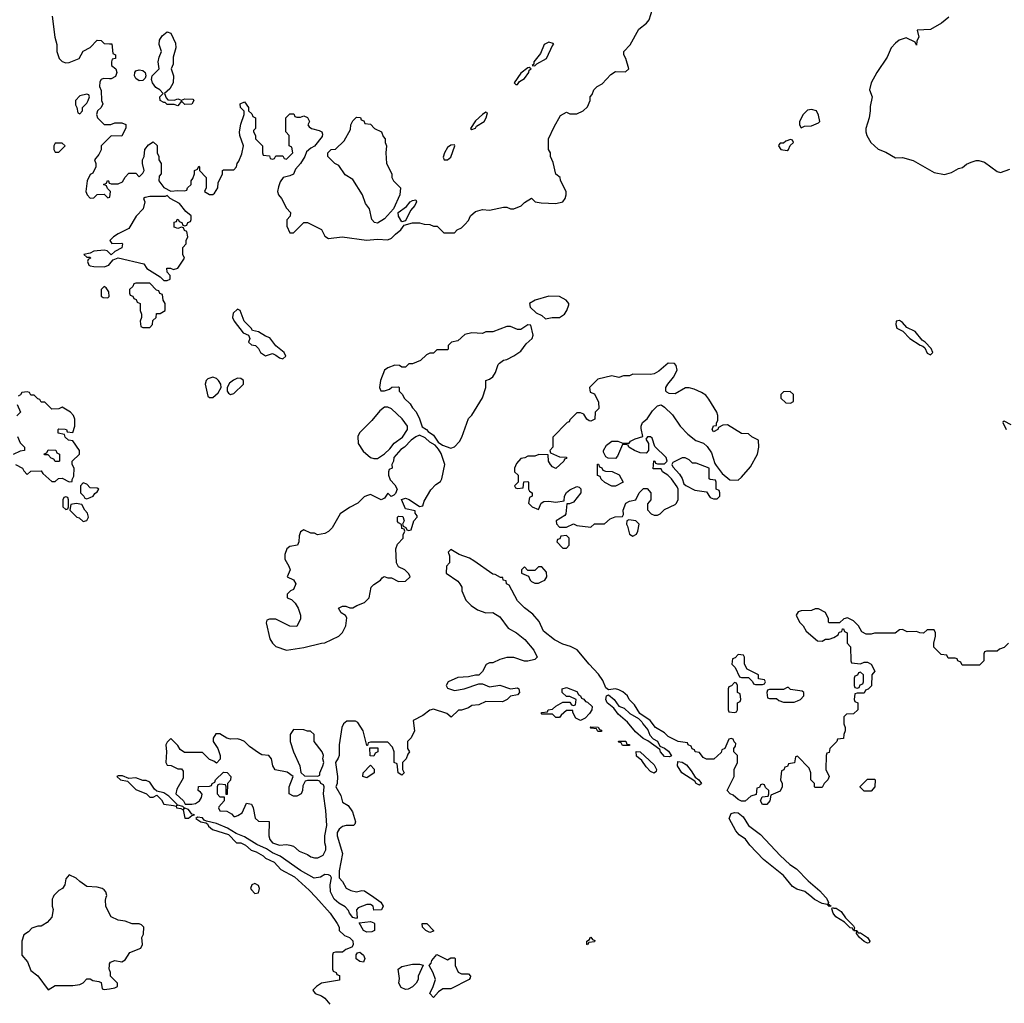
# Model space of a CAD drawing. Header units: inches. Extents: x 2701622 to 2964296, y 496201 to 720542.
# Tile 97 of 256: x 2759487 to 2765111, y 669394 to 675011. Entities that reach past the tile are written whole.
import ezdxf

# ---------------------------------------------------------------- set-up
doc = ezdxf.new("R2010")
doc.units = ezdxf.units.IN
doc.header["$MEASUREMENT"] = 0
for name, color, linetype in [('C7656', 7, 'Continuous'), ('C7657', 7, 'Continuous'), ('C7666', 7, 'Continuous'), ('C7667', 7, 'Continuous')]:
    doc.layers.add(name, color=color, linetype=linetype)

msp = doc.modelspace()

# ---------------------------------------------------------------- linework, layer by layer
at = {"layer": 'C7656', "color": 4, "elevation": 4}
for points in [[(2759677, 670000), (2759672, 669990), (2759672, 669950), (2759678, 669930), (2759670, 669886), (2759643.6, 669856.4), (2759619.8, 669840.2), (2759610, 669835.3), (2759590, 669835.3), (2759556.9, 669823.1), (2759536.9, 669803.1), (2759510, 669786), (2759498, 669750), (2759498, 669670), (2759530.9, 669630.9), (2759550, 669582), (2759590, 669551.3), (2759650, 669472), (2759690, 669496), (2759790, 669496), (2759830, 669502), (2759848.4, 669511.6), (2759870, 669534), (2759890, 669534), (2759905.4, 669525.4), (2759939.6, 669519.6), (2759952.7, 669512.7), (2759958, 669478), (2759970, 669474), (2760000, 669478)], [(2760000, 669906), (2759978, 669950), (2759976.4, 669983.6), (2759981.1, 670000)], [(2760000, 669585), (2759998, 669590), (2760000, 669614.7)]]:
    msp.add_lwpolyline(points, dxfattribs=at)
at = {"layer": 'C7657', "color": 4, "elevation": 4}
for points in [[(2759671.3, 675030), (2759686.8, 674910), (2759698, 674870), (2759698, 674830), (2759712, 674790), (2759730, 674772), (2759750, 674764.7), (2759770, 674766), (2759826, 674790), (2759848.9, 674831.1), (2759888.4, 674851.6), (2759930, 674894), (2759951.6, 674891.6), (2759970, 674874), (2760000, 674873.1)], [(2760000, 674673.7), (2759964.7, 674675.3), (2759951.6, 674668.4), (2759943.6, 674656.4), (2759942, 674630), (2759952.7, 674607.3), (2759954, 674550), (2759962, 674530), (2759952, 674510), (2759932, 674490), (2759924.7, 674470), (2759932, 674450), (2759970, 674412), (2760000, 674412.5)], [(2760000, 674338), (2759952, 674290), (2759951.6, 674268.4), (2759939.6, 674240.4), (2759914, 674210), (2759922, 674190), (2759922, 674170), (2759904.7, 674135.3), (2759890, 674126), (2759872, 674090), (2759864.7, 674030), (2759872, 674010), (2759890, 673992), (2759910, 673994), (2759930, 674012), (2759970, 674014), (2759990, 673994), (2760000, 673997.3)], [(2760000, 674035.6), (2759987.3, 674047.3), (2759982, 674062), (2759966, 674070), (2759982, 674078), (2759988.4, 674091.6), (2759994, 674090), (2759998, 674078), (2760000, 674077.3)], [(2760000, 673677.2), (2759986, 673690), (2759970, 673695.3), (2759910, 673688.7), (2759890, 673678), (2759854, 673670), (2759870, 673654), (2759890, 673654), (2759892, 673650), (2759878, 673642), (2759874, 673630), (2759882, 673610), (2759890, 673606), (2759910, 673601), (2759970, 673599.1), (2759995.3, 673610), (2760000, 673615.6)], [(2759462, 672470), (2759502, 672450), (2759510, 672434), (2759530, 672414), (2759550, 672432), (2759610, 672434), (2759619.6, 672419.6), (2759670, 672374), (2759690, 672374), (2759708.4, 672391.6), (2759730, 672392), (2759770, 672372), (2759786, 672374), (2759786, 672386), (2759795.3, 672404.7), (2759798, 672450), (2759786, 672470), (2759786, 672490), (2759828, 672530), (2759828, 672550), (2759790, 672606), (2759766, 672610), (2759747.3, 672627.3), (2759742, 672642), (2759706, 672650), (2759706, 672670), (2759710, 672674), (2759747.3, 672672.7), (2759754, 672670), (2759758, 672658), (2759790, 672654), (2759801.2, 672690), (2759800.9, 672730), (2759794.5, 672750), (2759777.2, 672770), (2759730, 672798), (2759710, 672788.7), (2759670, 672786), (2759630, 672826), (2759610, 672826), (2759602, 672842), (2759590, 672846), (2759570, 672866), (2759550, 672866), (2759542, 672882), (2759530, 672886), (2759498, 672882), (2759492, 672868), (2759478, 672862)], [(2759472.7, 672812.7), (2759492, 672770), (2759470, 672748)], [(2759474, 672630), (2759490, 672594), (2759514, 672570), (2759514, 672550), (2759490, 672548), (2759450, 672528)], [(2759981.1, 670000), (2759984, 670010), (2759979, 670030), (2759970, 670042), (2759958, 670050), (2759930, 670057.2), (2759870, 670062), (2759829.4, 670089.4), (2759810, 670108.7), (2759770, 670128), (2759750, 670106), (2759744.7, 670070), (2759731.3, 670050), (2759710, 670038), (2759682, 670010), (2759677, 670000)]]:
    msp.add_lwpolyline(points, dxfattribs=at)
for points in [[(2759870, 674586), (2759830, 674575.3), (2759804.7, 674550), (2759805.4, 674525.4), (2759814, 674510), (2759818, 674478), (2759830, 674474), (2759846, 674490), (2759846, 674510), (2759870, 674534), (2759878, 674550), (2759886, 674570), (2759882, 674582)], [(2759730, 674306), (2759690, 674306), (2759682, 674290), (2759682, 674270), (2759690, 674254), (2759710, 674254), (2759746, 674290)], [(2759970, 673488), (2759952, 673470), (2759952.7, 673432.7), (2759963.6, 673423.6), (2759990, 673422), (2759998, 673430), (2759996.4, 673456.4), (2759980.4, 673480.4)], [(2759710, 672488), (2759688.4, 672488.4), (2759682, 672502), (2759667.3, 672507.3), (2759650, 672526), (2759630, 672526), (2759627.3, 672532.7), (2759642, 672538), (2759650, 672554), (2759692.7, 672552.7), (2759698, 672538), (2759714, 672530), (2759714, 672490)], [(2759850, 672366), (2759834, 672350), (2759834, 672310), (2759854, 672290), (2759858, 672278), (2759870, 672274), (2759890, 672282), (2759906, 672290), (2759915.3, 672304.7), (2759930, 672314), (2759938, 672330), (2759930, 672335.3), (2759890, 672338), (2759870, 672358)], [(2759750, 672286), (2759738, 672282), (2759734, 672270), (2759734, 672230), (2759750, 672214), (2759762, 672218), (2759766, 672230), (2759766, 672270), (2759762, 672282)], [(2759810, 672248), (2759778, 672242), (2759774, 672210), (2759814, 672170), (2759826, 672166), (2759850, 672146), (2759870, 672152), (2759879, 672170), (2759873.6, 672193.6), (2759858, 672210), (2759842, 672242)]]:
    msp.add_lwpolyline(points, close=True, dxfattribs=at)
at = {"layer": 'C7666', "color": 4, "elevation": 4}
for points in [[(2761178.1, 670000), (2761260.7, 669910), (2761301, 669850), (2761311, 669830), (2761312, 669810), (2761342, 669782), (2761370, 669770.8), (2761390, 669750.8), (2761391, 669729), (2761384.7, 669715.3), (2761350, 669702), (2761330, 669686), (2761290, 669686), (2761278, 669682), (2761274, 669670), (2761274, 669590), (2761278, 669578), (2761294, 669570), (2761298, 669558), (2761312.7, 669552.7), (2761312.7, 669527.3), (2761210, 669508.7), (2761182, 669490), (2761162, 669470), (2761174, 669450), (2761210, 669438), (2761230, 669424.7), (2761258, 669390)], [(2761509.2, 670000), (2761550, 669971.3), (2761562, 669950), (2761552.7, 669927.3), (2761510, 669926), (2761506, 669950), (2761490, 669958), (2761470, 669958), (2761421, 669939), (2761411.3, 669928.7), (2761415.3, 669884.7), (2761410, 669878), (2761390, 669884), (2761370, 669908.7), (2761364.7, 669924.7), (2761345.6, 669945.6), (2761310, 669966), (2761282.7, 669990), (2761277.7, 670000)], [(2764090.4, 670000), (2764094.9, 669994.9), (2764106.8, 669970), (2764103.6, 669963.6), (2764122, 669950), (2764110, 669947), (2764098.6, 669958.6), (2764070, 669963.5), (2764026.5, 669986.5), (2764010.7, 670000)], [(2760000, 669614.7), (2760000.4, 669619.6), (2760006, 669630), (2760030, 669638), (2760070, 669632), (2760090, 669642), (2760115.3, 669684.7), (2760178, 669710), (2760188.7, 669730), (2760184, 669770), (2760194, 669790), (2760195.3, 669830), (2760183.1, 669843.1), (2760170, 669848.7), (2760130, 669848.7), (2760090, 669864), (2760048.9, 669868.9), (2760008.7, 669888.7), (2760000, 669906)], [(2760000, 669478), (2760030, 669482), (2760046, 669490), (2760046, 669510), (2760006, 669550), (2760006, 669570), (2760000, 669585)]]:
    msp.add_lwpolyline(points, dxfattribs=at)
for points in [[(2764136.9, 669936.9), (2764150, 669937.1), (2764178.4, 669918.4), (2764203.4, 669883.4), (2764250, 669836.3), (2764255.5, 669824.5), (2764251, 669811), (2764269, 669811), (2764276, 669796), (2764290, 669796.5), (2764330.3, 669770.3), (2764343, 669750), (2764339.5, 669740.5), (2764330, 669738.4), (2764310, 669747.3), (2764283.5, 669770), (2764266.6, 669793.4), (2764269.2, 669809.2), (2764250, 669809.6), (2764243.2, 669823.2), (2764230, 669825.1), (2764198.4, 669858.4), (2764147.9, 669887.9), (2764133.3, 669910), (2764125.2, 669934.8), (2764130, 669942)], [(2761470, 669800.9), (2761449.7, 669809.7), (2761425.2, 669854.8), (2761490, 669862), (2761510, 669854), (2761514, 669850), (2761514, 669810), (2761510, 669808), (2761498, 669802)], [(2761830, 669798), (2761806, 669810), (2761788, 669830), (2761786, 669850), (2761812, 669850), (2761851.3, 669810), (2761850, 669806)], [(2762730, 669728), (2762726, 669730), (2762726, 669750), (2762742, 669758), (2762746, 669770), (2762750, 669772), (2762758, 669758), (2762772.7, 669752.7), (2762770, 669746), (2762738, 669742)], [(2761450, 669629), (2761430, 669634), (2761409.3, 669649.3), (2761408.9, 669671.1), (2761416.4, 669683.6), (2761430, 669686), (2761450.6, 669670), (2761457.3, 669650)], [(2761930, 669642), (2761950, 669654), (2761970, 669654), (2761974, 669650), (2761974, 669610), (2761991.6, 669571.6), (2762010, 669562), (2762050, 669562), (2762062, 669550), (2762059.6, 669540.4), (2762054, 669530), (2761950, 669478), (2761903.6, 669476.4), (2761879.6, 669460.4), (2761850, 669428), (2761828.7, 669450), (2761849.1, 669490.9), (2761862, 669530), (2761848.9, 669568.9), (2761826, 669610), (2761836.4, 669623.6), (2761840.4, 669639.6), (2761870, 669674)], [(2761690, 669474), (2761665.4, 669485.4), (2761652.7, 669510), (2761656, 669536), (2761648, 669590), (2761670, 669604.7), (2761730, 669618), (2761770, 669618), (2761792, 669612), (2761762, 669550), (2761762, 669530), (2761752, 669510), (2761730, 669488), (2761705.4, 669474.6)]]:
    msp.add_lwpolyline(points, close=True, dxfattribs=at)
at = {"layer": 'C7667', "color": 4, "elevation": 4}
for points in [[(2760000, 674077.3), (2760010, 674074), (2760050, 674074), (2760074.6, 674085.4), (2760088.7, 674111.3), (2760110, 674134), (2760150, 674134), (2760170, 674114), (2760190, 674134), (2760198, 674150), (2760188, 674190), (2760188, 674210), (2760198, 674230), (2760202, 674270), (2760223.1, 674296.9), (2760250, 674314), (2760271.6, 674291.6), (2760272, 674250), (2760282, 674230), (2760282, 674210), (2760294, 674190), (2760294, 674130), (2760283.6, 674116.4), (2760282, 674090), (2760310, 674052), (2760350, 674031.3), (2760390, 674036), (2760427.3, 674032.7), (2760442, 674038), (2760446, 674050), (2760466, 674070), (2760466, 674090), (2760476.4, 674103.6), (2760486, 674130), (2760486, 674150), (2760502, 674158), (2760510, 674174), (2760514, 674170), (2760514, 674150), (2760552, 674110), (2760552, 674050), (2760542, 674030), (2760570, 674012), (2760590, 674012), (2760600.4, 674019.6), (2760618, 674050), (2760620.4, 674079.6), (2760646, 674130), (2760646, 674150), (2760650, 674154), (2760710, 674154), (2760726, 674170), (2760728, 674190), (2760738, 674202), (2760755.5, 674244.5), (2760765.2, 674290), (2760743.7, 674350), (2760742.7, 674370), (2760750, 674414), (2760768.7, 674470), (2760768.4, 674488.4), (2760748.7, 674510), (2760746, 674530), (2760770, 674542), (2760794, 674510), (2760794, 674490), (2760812.7, 674472.7), (2760818, 674458), (2760834, 674450), (2760834, 674390), (2760822, 674378), (2760822, 674370), (2760834, 674350), (2760834, 674330), (2760874, 674290), (2760874, 674250), (2760878, 674238), (2760912.7, 674232.7), (2760918, 674218), (2760930, 674214), (2760942, 674218), (2760950, 674234), (2760990, 674234), (2760998, 674218), (2761010, 674214), (2761046, 674250), (2761042, 674282), (2761026, 674290), (2761026, 674350), (2761006, 674370), (2761006, 674450), (2761030, 674474), (2761052.7, 674472.7), (2761058, 674458), (2761070, 674454), (2761090, 674454), (2761110, 674462), (2761130, 674452), (2761142, 674430), (2761132, 674410), (2761139.6, 674399.6), (2761154, 674390), (2761198, 674378), (2761212, 674370), (2761216.9, 674356.9), (2761215.3, 674344.7), (2761171, 674289), (2761150, 674278), (2761124.7, 674255.3), (2761116, 674230), (2761090.4, 674189.6), (2761063, 674157), (2761050.5, 674129.5), (2761030, 674119), (2760991, 674109), (2760974.8, 674085.2), (2760964.5, 674055.5), (2760958.8, 674030), (2760964.7, 674010), (2760982, 673990), (2761010, 673934), (2761034, 673910), (2761031.6, 673888.4), (2761012.7, 673867.3), (2761012, 673850), (2761012.7, 673832.7), (2761030, 673794), (2761050, 673794), (2761110, 673852), (2761130, 673852), (2761210, 673812), (2761230, 673774), (2761250, 673762), (2761329.1, 673770.9), (2761468, 673752), (2761530, 673757.3), (2761590, 673754), (2761610, 673763), (2761633, 673787), (2761664, 673810), (2761682.7, 673837.3), (2761730.9, 673850.9), (2761770, 673851.3), (2761796.4, 673843.6), (2761830, 673842), (2761850, 673832), (2761871.6, 673831.6), (2761910, 673794), (2761970, 673794), (2761986, 673810), (2762010, 673822), (2762030, 673842), (2762050, 673864.7), (2762062, 673890), (2762090, 673916), (2762130, 673926), (2762170, 673922.8), (2762250, 673941), (2762270, 673941), (2762290, 673931.3), (2762310, 673931), (2762351.7, 673948.3), (2762370, 673966), (2762410, 673990.8), (2762431.1, 673971.1), (2762464.5, 673964.5), (2762550, 673961), (2762588.9, 673971.1), (2762602, 673990), (2762608.7, 674010), (2762608.4, 674028.4), (2762575.3, 674095.3), (2762574, 674110), (2762549.4, 674129.4), (2762534.6, 674194.6), (2762518, 674230), (2762518, 674250), (2762508, 674270), (2762508, 674330), (2762540.2, 674399.8), (2762576.4, 674463.6), (2762610, 674482), (2762630, 674474), (2762670, 674474), (2762706, 674490), (2762730, 674514), (2762746, 674550), (2762746, 674570), (2762756.4, 674583.6), (2762766, 674610), (2762786, 674630), (2762814.6, 674645.4), (2762863.1, 674696.9), (2762890, 674714), (2762947.3, 674712.7), (2762966, 674730), (2762948.7, 674790), (2762938, 674810), (2762938, 674830), (2762973.6, 674866.4), (2763023.1, 674956.9), (2763068, 674990), (2763082, 675010), (2763102, 675070)], [(2764794.8, 675025.2), (2764752, 674990), (2764690, 674954), (2764614, 674950), (2764622, 674910), (2764612, 674890), (2764610, 674866), (2764602, 674882), (2764550, 674908), (2764510, 674894), (2764490, 674877.2), (2764464.9, 674850), (2764442.4, 674797.6), (2764383, 674710), (2764351.3, 674650), (2764341, 674610), (2764356, 674570), (2764344, 674516), (2764345.5, 674490), (2764339.3, 674450), (2764320.4, 674390), (2764319.3, 674370), (2764325.5, 674350), (2764347.7, 674310), (2764390, 674271), (2764434.4, 674254.4), (2764490, 674222.8), (2764530, 674224.7), (2764590, 674206), (2764710, 674138), (2764770, 674126), (2764810, 674138), (2764850, 674161), (2764872.9, 674167.1), (2764894.6, 674185.4), (2764922, 674198), (2764950, 674206.8), (2764966.4, 674206.4), (2764997.3, 674197.3), (2765070, 674144.7), (2765090, 674138), (2765143.1, 674156.9)], [(2760000, 674873.1), (2760012.7, 674872.7), (2760018, 674818), (2760034, 674810), (2760034, 674790), (2760014, 674786), (2760012, 674770), (2760012, 674750), (2760036, 674730), (2760041, 674710), (2760034, 674686), (2760010, 674673.2), (2760000, 674673.7)], [(2760000, 674412.5), (2760007.3, 674412.7), (2760030, 674422), (2760070, 674422), (2760092.7, 674412.7), (2760092.7, 674392.7), (2760070, 674346), (2760010, 674348), (2760000, 674338)], [(2760000, 673997.3), (2760002, 673998), (2760006, 674030), (2760000, 674035.6)], [(2760000, 673615.6), (2760020.2, 673639.8), (2760050, 673651.3), (2760196, 673616), (2760212, 673590), (2760290, 673542), (2760310, 673522), (2760330, 673522), (2760346, 673530), (2760346, 673550), (2760328.7, 673568.7), (2760327.3, 673592.7), (2760347.3, 673592.7), (2760364.7, 673584.7), (2760390, 673592), (2760428, 673650), (2760418, 673670), (2760418, 673710), (2760438, 673730), (2760438, 673750), (2760448, 673770), (2760442, 673802), (2760427.3, 673807.3), (2760422, 673822), (2760410, 673826), (2760390, 673818), (2760370, 673826), (2760370, 673854), (2760382, 673858), (2760386, 673870), (2760392, 673872), (2760398, 673858), (2760412.7, 673852.7), (2760418, 673838), (2760430, 673834), (2760442, 673838), (2760447.3, 673852.7), (2760462, 673858), (2760466, 673870), (2760466, 673890), (2760436.4, 673916.4), (2760400.4, 673960.4), (2760346, 673990), (2760330, 674006), (2760318, 674002), (2760230, 674002), (2760203.6, 673996.4), (2760194, 673990), (2760202, 673970), (2760192, 673930), (2760151.1, 673888.9), (2760110, 673818), (2760050, 673788), (2760022, 673770), (2760002, 673750), (2760012.7, 673732.7), (2760070, 673734), (2760074, 673730), (2760070, 673708), (2760030, 673688), (2760010, 673668), (2760000, 673677.2)], [(2765150, 672697.2), (2765110, 672718), (2765103.6, 672716.4), (2765102, 672710), (2765121, 672670)], [(2765134, 671450), (2765110, 671426), (2765083.6, 671416.4), (2765070, 671406), (2765010, 671406), (2764998, 671402), (2764994, 671390), (2764994, 671350), (2764970, 671326), (2764870, 671326), (2764862, 671342), (2764846, 671350), (2764842, 671362), (2764830, 671366), (2764790, 671366), (2764782, 671382), (2764750, 671386), (2764708.4, 671428.4), (2764708, 671450), (2764718, 671490), (2764718, 671510), (2764710, 671526), (2764670, 671526), (2764650, 671508.7), (2764628.9, 671508.9), (2764610, 671518), (2764556.4, 671516.4), (2764530, 671528), (2764512.7, 671527.3), (2764487.3, 671507.3), (2764370, 671508), (2764350, 671502), (2764322, 671502), (2764296.4, 671516.4), (2764278, 671550), (2764250, 671578), (2764214.6, 671594.6), (2764194, 671590), (2764170, 671566), (2764110, 671566), (2764106, 671570), (2764106, 671590), (2764090, 671626), (2764050, 671646), (2764030, 671646), (2764010, 671638), (2763950, 671635.3), (2763934, 671630), (2763922, 671610), (2763942, 671570), (2763962, 671550), (2763979.6, 671519.6), (2764043.6, 671463.6), (2764070, 671462), (2764090, 671474), (2764110, 671474), (2764136.4, 671483.6), (2764162, 671498), (2764167.3, 671512.7), (2764182, 671518), (2764187.3, 671532.7), (2764192.7, 671532.7), (2764198, 671518), (2764214, 671510), (2764214, 671450), (2764232, 671430), (2764234, 671350), (2764238, 671338), (2764290, 671332), (2764310, 671342), (2764330, 671342), (2764351.1, 671331.1), (2764372, 671290), (2764354, 671270), (2764352.7, 671207.3), (2764332.7, 671187.3), (2764318, 671182), (2764310, 671166), (2764270, 671166), (2764258, 671162), (2764254, 671130), (2764258, 671118), (2764274, 671110), (2764274, 671070), (2764250, 671048), (2764210, 671046), (2764194, 671030), (2764194, 670990), (2764202, 670970), (2764202, 670950), (2764194, 670930), (2764192.7, 670907.3), (2764158, 670902), (2764154, 670890), (2764114, 670850), (2764110, 670826), (2764098, 670822), (2764094, 670810), (2764092, 670730), (2764111.3, 670690), (2764102, 670670), (2764082, 670650), (2764070, 670626), (2764030, 670626), (2764026, 670630), (2764026, 670650), (2764006, 670670), (2764006, 670710), (2763996.4, 670736.4), (2763930, 670806), (2763918, 670802), (2763912.7, 670767.3), (2763878, 670762), (2763872.7, 670747.3), (2763858, 670742), (2763852, 670728), (2763838, 670722), (2763832, 670670), (2763842, 670650), (2763842, 670630), (2763830, 670606), (2763778, 670582), (2763772, 670550), (2763754, 670530), (2763729, 670529), (2763718, 670550), (2763727.3, 670572.7), (2763762, 670578), (2763766, 670590), (2763766, 670610), (2763747.3, 670627.3), (2763742, 670642), (2763730, 670646), (2763718, 670642), (2763712.7, 670627.3), (2763698, 670622), (2763692.7, 670587.3), (2763663.6, 670576.4), (2763631.6, 670548.4), (2763610, 670548), (2763590, 670558), (2763563.1, 670583.1), (2763546, 670590), (2763528, 670610), (2763568, 670690), (2763568, 670730), (2763586, 670770), (2763586, 670810), (2763566, 670830), (2763566, 670850), (2763576.4, 670863.6), (2763578, 670878), (2763567.3, 670887.3), (2763562, 670902), (2763550, 670906), (2763538, 670902), (2763514, 670850), (2763498, 670842), (2763492.7, 670827.3), (2763452, 670788), (2763410, 670788), (2763390, 670798), (2763370, 670826), (2763346, 670830), (2763342, 670842), (2763328, 670848), (2763322, 670862), (2763306, 670870), (2763302, 670882), (2763248.4, 670888.4), (2763190, 670918), (2763170, 670938), (2763118, 670970), (2763088, 671010), (2763028.9, 671048.9), (2762998, 671098), (2762969, 671130), (2762959, 671150), (2762932.7, 671172.7), (2762910, 671185.2), (2762890, 671189.3), (2762850, 671184), (2762835.1, 671195.1), (2762817.2, 671237.2), (2762793.8, 671273.8), (2762739.3, 671330), (2762672, 671412), (2762632.5, 671432.5), (2762590, 671445.2), (2762542, 671470), (2762478.6, 671518.6), (2762454.3, 671574.3), (2762417.1, 671617.1), (2762370, 671652.7), (2762330, 671693.2), (2762282, 671782), (2762268, 671790), (2762266, 671806), (2762248, 671810), (2762246, 671826), (2762234, 671826), (2762203.1, 671843.1), (2762190, 671845.2), (2762081, 671921), (2762055.6, 671935.6), (2761997.2, 671957.2), (2761950, 671986), (2761934, 671970), (2761942, 671950), (2761942, 671910), (2761924.7, 671890), (2761922, 671850), (2761990, 671804.7), (2762001, 671790), (2762012, 671770), (2762012, 671750), (2762036, 671696), (2762065.2, 671665.2), (2762100.9, 671640.9), (2762150, 671624), (2762190, 671626), (2762230, 671602), (2762276.8, 671536.8), (2762324.7, 671510), (2762371.9, 671471.9), (2762422.8, 671410), (2762442, 671370), (2762430, 671358), (2762390, 671348), (2762370, 671348), (2762310, 671368.7), (2762270, 671368.7), (2762230, 671358), (2762190, 671338), (2762170, 671338), (2762151.6, 671328.4), (2762130.9, 671289.1), (2762110, 671268), (2762090, 671268), (2762050, 671258), (2761990, 671255.3), (2761934, 671230), (2761922, 671210), (2761930, 671194), (2761970, 671181), (2762026, 671190), (2762110, 671218), (2762130, 671218), (2762170, 671200.7), (2762230, 671210.7), (2762290, 671190.8), (2762330, 671196), (2762338, 671190), (2762341, 671170), (2762330, 671155.3), (2762290, 671148), (2762270.9, 671129.1), (2762244.5, 671115.5), (2762150, 671117.2), (2762110, 671099), (2762070, 671094), (2762050, 671082), (2762010, 671068), (2761992.7, 671067.3), (2761952, 671028), (2761926, 671050), (2761850, 671073.2), (2761830, 671068.7), (2761790, 671038), (2761734, 671010), (2761742, 670950), (2761722, 670910), (2761702, 670890), (2761702, 670850), (2761714, 670830), (2761703.6, 670816.4), (2761694, 670790), (2761674, 670770), (2761674, 670730), (2761682, 670710), (2761670, 670698), (2761648, 670710), (2761642, 670762), (2761626, 670770), (2761626, 670830), (2761616.4, 670856.4), (2761590, 670886), (2761490, 670886), (2761478, 670882), (2761474, 670866), (2761470, 670866), (2761448.7, 670950), (2761418, 670998), (2761404.7, 671004.7), (2761355.3, 671004.7), (2761336, 670990), (2761326, 670970), (2761310.8, 670870), (2761310.7, 670809.3), (2761306.4, 670793.6), (2761291.3, 670770), (2761302.8, 670690), (2761301, 670650), (2761292, 670630), (2761320.7, 670580.7), (2761330, 670542), (2761363.6, 670523.6), (2761386.8, 670486.8), (2761404.7, 670430), (2761402, 670418), (2761394, 670410), (2761350.7, 670409.3), (2761330, 670404), (2761310.7, 670389.3), (2761301, 670370), (2761300.7, 670350), (2761330.5, 670250), (2761311, 670150), (2761311.6, 670111.6), (2761330.9, 670090.9), (2761351.3, 670051.3), (2761378, 670038), (2761410, 670031), (2761442, 670038), (2761456.8, 670036.8), (2761509.2, 670000)], [(2764010.7, 670000), (2763972.5, 670032.5), (2763926.6, 670046.6), (2763900.5, 670060.5), (2763850, 670124.5), (2763736.1, 670216.1), (2763658, 670298), (2763631.8, 670331.8), (2763597.1, 670357.1), (2763578.3, 670378.3), (2763538.4, 670450), (2763550, 670478.8), (2763570, 670483.8), (2763590, 670482), (2763619.5, 670459.5), (2763650, 670410.5), (2763717.6, 670357.6), (2763830, 670238.7), (2763886.2, 670186.2), (2763923.2, 670163.2), (2763990, 670094), (2764057.4, 670037.4), (2764090.4, 670000)], [(2761277.7, 670000), (2761262.7, 670030), (2761259.3, 670070), (2761268.7, 670110), (2761262, 670122), (2761250, 670128.7), (2761230, 670129), (2761205.8, 670114.2), (2761169.6, 670109.6), (2761090, 670152.7), (2760973.8, 670233.8), (2760930, 670252.7), (2760896.2, 670276.2), (2760842, 670302), (2760770, 670345.2), (2760723.2, 670363.2), (2760674.2, 670394.2), (2760610, 670421.2), (2760553.6, 670433.6), (2760540.2, 670440.2), (2760530, 670452.7), (2760502, 670458), (2760492, 670450), (2760522, 670430), (2760550, 670424.7), (2760558.8, 670418.8), (2760565.2, 670405.2), (2760587.7, 670387.7), (2760678.8, 670358.8), (2760724.7, 670310), (2760750, 670311), (2760777, 670297), (2760808.4, 670268.4), (2760838.4, 670258.4), (2760876.7, 670236.7), (2760890, 670222.8), (2760939.9, 670199.9), (2760978, 670158), (2761056.7, 670116.7), (2761140.7, 670040.7), (2761178.1, 670000)]]:
    msp.add_lwpolyline(points, dxfattribs=at)
at = {"layer": 'C7667', "color": 4}
for points, elevation in [([(2760370, 674552), (2760390, 674558), (2760410, 674552), (2760430, 674558), (2760476, 674556), (2760482, 674550), (2760470, 674528), (2760430, 674526), (2760410, 674546), (2760390, 674518), (2760370, 674526), (2760330, 674526), (2760318, 674538), (2760310, 674538), (2760288.7, 674550), (2760288, 674570), (2760306, 674590), (2760288, 674610), (2760263.7, 674623.7), (2760245.2, 674650), (2760239.3, 674670), (2760244, 674690), (2760284, 674730), (2760278, 674770), (2760282.9, 674797.1), (2760297.2, 674830), (2760282.7, 674870), (2760286, 674894), (2760300.9, 674919.1), (2760330, 674942), (2760350, 674934), (2760376.8, 674876.8), (2760378.8, 674850), (2760363.5, 674796.5), (2760362.8, 674757.2), (2760352, 674730), (2760366, 674690), (2760362.8, 674650), (2760343.5, 674616.5), (2760314, 674590), (2760323.6, 674563.6), (2760332.7, 674552.7)], 4), ([(2762510, 674882), (2762483, 674870), (2762462.3, 674817.7), (2762424, 674770), (2762423.6, 674756.4), (2762414, 674750), (2762430, 674747.3), (2762440.7, 674759.3), (2762495.6, 674790), (2762532.3, 674867.7), (2762538, 674870), (2762534.6, 674874.6)], 8), ([(2760170, 674660.9), (2760150, 674675.3), (2760142.7, 674690), (2760144, 674710), (2760150, 674718), (2760170, 674724), (2760190, 674720.7), (2760202.8, 674710), (2760207.3, 674690), (2760204, 674676), (2760190, 674663.7)], 4), ([(2762397.2, 674737.2), (2762390, 674736), (2762350, 674705.2), (2762311.3, 674650), (2762321.4, 674641.4), (2762330, 674640.7), (2762342.5, 674657.5), (2762370, 674674), (2762395.6, 674710), (2762397.2, 674722.8), (2762408, 674730)], 8), ([(2762150, 674482), (2762130, 674469), (2762090, 674432.7), (2762061, 674390), (2762070, 674382.8), (2762090, 674391.3), (2762096.6, 674403.4), (2762139.3, 674430), (2762151.8, 674450), (2762159, 674479)], 8), ([(2764010, 674498), (2763986.4, 674493.6), (2763962, 674470), (2763942, 674430), (2763942, 674410), (2763950, 674394), (2763970, 674402), (2764010, 674404.7), (2764050, 674422), (2764058, 674430), (2764050, 674466), (2764038, 674490)], 4), ([(2761530, 673849.4), (2761512.9, 673852.9), (2761499, 673870), (2761484, 673930), (2761461.5, 673961.5), (2761444, 674010), (2761390, 674098), (2761345.6, 674125.6), (2761310, 674178), (2761286, 674190), (2761246, 674230), (2761246, 674250), (2761266, 674270), (2761290, 674272), (2761340.4, 674319.6), (2761376.4, 674383.6), (2761378, 674410), (2761390, 674434), (2761410, 674454), (2761432.7, 674452.7), (2761438, 674438), (2761452.7, 674432.7), (2761458, 674418), (2761490, 674414), (2761514, 674390), (2761554, 674370), (2761563.6, 674343.6), (2761574, 674330), (2761574, 674310), (2761582, 674290), (2761578, 674250), (2761582, 674190), (2761612, 674130), (2761612, 674110), (2761622, 674090), (2761661, 674050), (2761658.4, 674010), (2761621.6, 673930), (2761570, 673874.3)], 4), ([(2763890, 674326), (2763863.6, 674316.4), (2763850, 674306), (2763830, 674306), (2763823.6, 674296.4), (2763822, 674290), (2763834, 674270), (2763870, 674264.7), (2763878, 674270), (2763887.3, 674292.7), (2763906, 674310), (2763902, 674322)], 4), ([(2761970, 674295.3), (2761950, 674294.5), (2761930, 674280.9), (2761912.7, 674250), (2761905.5, 674225.5), (2761910.8, 674210.8), (2761930, 674210.5), (2761950, 674226.7), (2761972, 674290)], 8), ([(2761670, 673857.2), (2761650, 673889), (2761649.5, 673910.5), (2761695.6, 673944.4), (2761717.2, 673970), (2761730, 673978), (2761750, 673982), (2761754, 673970), (2761744, 673950), (2761719.3, 673920.7), (2761690, 673862)], 4), ([(2760230, 673506), (2760150, 673506), (2760138, 673502), (2760132.7, 673487.3), (2760114, 673470), (2760114, 673450), (2760118, 673438), (2760132.7, 673432.7), (2760138, 673418), (2760152.7, 673412.7), (2760158, 673398), (2760174, 673390), (2760174, 673350), (2760182, 673330), (2760182, 673310), (2760174, 673290), (2760178, 673258), (2760190, 673254), (2760230, 673254), (2760246, 673270), (2760247.3, 673292.7), (2760266, 673310), (2760267.3, 673332.7), (2760290, 673334), (2760318, 673350), (2760318, 673390), (2760306, 673410), (2760302, 673442), (2760287.3, 673447.3), (2760282, 673462), (2760267.3, 673467.3)], 4), ([(2762510, 673431.6), (2762432, 673410), (2762398, 673390), (2762402, 673370), (2762436.9, 673336.9), (2762470, 673322), (2762490, 673302), (2762510, 673306), (2762529, 673311), (2762570, 673310.7), (2762598, 673330), (2762612.3, 673350), (2762623.1, 673383.1), (2762624, 673390), (2762609, 673410), (2762571.1, 673431.1)], 4), ([(2760730, 673358), (2760705.4, 673334.6), (2760702, 673310), (2760712, 673290), (2760763.5, 673223.5), (2760794, 673210), (2760802, 673190), (2760794, 673170), (2760810, 673154), (2760834, 673150), (2760850, 673134), (2760862, 673110), (2760890, 673091), (2760930, 673104), (2760950, 673096), (2760970, 673079.1), (2760990, 673074), (2761006, 673090), (2760998, 673110), (2760949.3, 673149.3), (2760915.1, 673195.1), (2760890, 673204), (2760850, 673228.7), (2760816.4, 673236.4), (2760808.7, 673250), (2760768, 673290), (2760746, 673350)], 4), ([(2764512.9, 673292.9), (2764494, 673290), (2764492, 673270), (2764498, 673250), (2764531.6, 673231.6), (2764572, 673190), (2764630, 673152), (2764646.4, 673146.4), (2764656.9, 673136.9), (2764670, 673106), (2764690, 673098), (2764702, 673110), (2764692.5, 673132.5), (2764658, 673170), (2764641.2, 673181.2), (2764602, 673230), (2764554, 673254), (2764530, 673282)], 4), ([(2762390, 673268), (2762350, 673242), (2762330, 673242), (2762290, 673259.3), (2762270, 673258), (2762190, 673228), (2762150, 673228), (2762130, 673218), (2762070, 673222), (2762030, 673213.2), (2761990, 673178), (2761954, 673170), (2761934, 673150), (2761934, 673130), (2761930, 673126), (2761870, 673126), (2761850, 673106), (2761830, 673106), (2761810, 673098), (2761775.3, 673064.7), (2761730, 673046), (2761710, 673046), (2761690, 673026), (2761670, 673026), (2761656.4, 673036.4), (2761630, 673038), (2761590, 673022), (2761571.1, 673008.9), (2761548.2, 672950), (2761542.8, 672910), (2761550, 672892), (2761570, 672891.3), (2761599, 672901), (2761612.7, 672912.7), (2761650, 672914), (2761654, 672910), (2761654, 672890), (2761674, 672870), (2761682, 672850), (2761716.9, 672816.9), (2761730, 672794), (2761751.6, 672771.6), (2761771.1, 672731.1), (2761785.4, 672685.4), (2761810.9, 672670.9), (2761819.6, 672659.6), (2761850, 672638), (2761878, 672598), (2761901, 672581), (2761950, 672564.7), (2761970, 672571.3), (2761998.6, 672601.4), (2762012.9, 672627.1), (2762050, 672734), (2762070, 672752), (2762130, 672852), (2762149.2, 672910), (2762149, 672951), (2762170, 672958), (2762190, 672972), (2762204.7, 672995.3), (2762219, 673041), (2762228, 673050), (2762250, 673066), (2762270, 673071.3), (2762310, 673092), (2762350, 673118), (2762380.2, 673159.8), (2762414, 673190), (2762419, 673210), (2762406, 673266)], 4), ([(2763190, 673048.7), (2763136.8, 673003.2), (2763110.7, 672989.3), (2763090, 672984), (2762990, 672986), (2762970, 672978), (2762936.4, 672976.4), (2762910, 672968), (2762870, 672978), (2762790, 672958), (2762742, 672910), (2762744.7, 672884.7), (2762770, 672874), (2762792.7, 672827.3), (2762794, 672790), (2762774, 672770), (2762772, 672730), (2762750, 672718), (2762740.4, 672720.4), (2762726, 672730), (2762710, 672758), (2762690, 672766), (2762670, 672766), (2762630, 672726), (2762624.7, 672715.3), (2762614, 672710), (2762532.7, 672627.3), (2762532, 672570), (2762514, 672550), (2762518, 672538), (2762570, 672514), (2762610, 672512), (2762610, 672506), (2762598, 672502), (2762594, 672490), (2762550, 672448.7), (2762530, 672458), (2762518, 672470), (2762508, 672490), (2762506, 672526), (2762452.7, 672527.3), (2762430, 672518), (2762390, 672518), (2762371.6, 672508.4), (2762350, 672506), (2762323.6, 672476.4), (2762314, 672450), (2762314, 672430), (2762334, 672410), (2762334, 672370), (2762314, 672350), (2762318, 672338), (2762330, 672334), (2762362, 672338), (2762367.3, 672372.7), (2762390, 672374), (2762394, 672370), (2762394, 672330), (2762398, 672318), (2762414, 672310), (2762414, 672290), (2762398, 672282), (2762394, 672250), (2762414, 672230), (2762450, 672214), (2762466, 672250), (2762480.4, 672259.6), (2762510, 672262), (2762550, 672256), (2762596.4, 672263.6), (2762599, 672290), (2762609.3, 672310.7), (2762630, 672326), (2762670, 672344.7), (2762682, 672342), (2762691.6, 672331.6), (2762691.3, 672310), (2762650, 672255.3), (2762627.3, 672247.3), (2762612.7, 672247.3), (2762606, 672190), (2762599.8, 672180.2), (2762552, 672150), (2762552.7, 672132.7), (2762570, 672114), (2762610, 672114), (2762650, 672132), (2762670, 672122), (2762750, 672114), (2762770, 672132), (2762827.3, 672132.7), (2762860.2, 672159.8), (2762888.4, 672171.6), (2762930, 672174), (2762935.3, 672184.7), (2762934, 672210), (2762949.2, 672250.8), (2762970, 672261), (2763006, 672270), (2763026, 672310), (2763050, 672334), (2763070, 672334), (2763092, 672310), (2763092, 672270), (2763072.7, 672247.3), (2763072.7, 672212.7), (2763094, 672190), (2763110, 672182), (2763130, 672182), (2763146, 672190), (2763170, 672214), (2763230, 672242), (2763238, 672250), (2763248.4, 672271.6), (2763248.7, 672330), (2763243.1, 672343.1), (2763209.1, 672389.1), (2763189.1, 672409.1), (2763158, 672430), (2763150, 672446), (2763106, 672446), (2763108.4, 672491.6), (2763114, 672490), (2763118, 672478), (2763130, 672474), (2763170, 672474), (2763186, 672490), (2763179, 672510), (2763114, 672574), (2763100.4, 672620.4), (2763090, 672628.7), (2763072, 672628), (2763063.6, 672616.4), (2763078, 672590), (2763078, 672550), (2763064.7, 672535.3), (2763030, 672537.2), (2762998, 672550), (2762966, 672570), (2762962, 672582), (2762950, 672586), (2762930, 672586), (2762902, 672518), (2762890, 672506), (2762848, 672508), (2762835.3, 672515.3), (2762822, 672542), (2762822, 672550), (2762839, 672581), (2762870, 672604.7), (2762903.6, 672603.6), (2762932.7, 672592.7), (2762967.3, 672592.7), (2762976.4, 672603.6), (2763002, 672618), (2763046, 672630), (2763036.6, 672676.6), (2763036.2, 672690), (2763043.7, 672710), (2763070, 672731), (2763102, 672778), (2763130, 672806.8), (2763150, 672811.3), (2763170, 672798.8), (2763215.1, 672755.1), (2763260.3, 672690), (2763303.2, 672643.2), (2763348.5, 672608.5), (2763393, 672593), (2763413.2, 672573.2), (2763437.5, 672537.5), (2763456.9, 672476.9), (2763464.7, 672464.7), (2763499.6, 672419.6), (2763543.6, 672383.6), (2763590, 672382), (2763610, 672398), (2763661.5, 672458.5), (2763701.2, 672530), (2763708.7, 672570), (2763706, 672610), (2763668.4, 672628.4), (2763650, 672646), (2763610, 672648), (2763530, 672698), (2763503.6, 672696.4), (2763478, 672682), (2763474, 672670), (2763450, 672658), (2763442, 672670), (2763450, 672691.3), (2763467.3, 672692.7), (2763467.3, 672707.3), (2763475.3, 672724.7), (2763475.3, 672750), (2763468.7, 672770), (2763424.1, 672844.1), (2763406, 672866), (2763381.2, 672881.2), (2763340.2, 672900.2), (2763310, 672908.7), (2763290, 672908.7), (2763230, 672875.3), (2763196.4, 672876.4), (2763183.1, 672883.1), (2763178, 672890), (2763178, 672910), (2763188.7, 672930), (2763221.2, 672970), (2763242, 673010), (2763236.4, 673036.4), (2763228, 673048)], 4), ([(2760590, 672969), (2760560.7, 672959.3), (2760551.3, 672950), (2760546, 672930), (2760562, 672862), (2760570, 672854), (2760590, 672854), (2760620.4, 672879.6), (2760638, 672910), (2760635.3, 672930), (2760622, 672950), (2760610, 672962)], 4), ([(2760730, 672963.7), (2760708.1, 672951.9), (2760685.2, 672934.8), (2760671.3, 672910), (2760671, 672890), (2760678.8, 672878.8), (2760690, 672871), (2760710, 672876.3), (2760764.5, 672930), (2760766, 672950), (2760750, 672962)], 4), ([(2763887.3, 672887.3), (2763850, 672886), (2763834, 672870), (2763834, 672850), (2763863.6, 672823.6), (2763890, 672822), (2763906, 672830), (2763906, 672870)], 4), ([(2761590, 672798), (2761570, 672798), (2761543.5, 672776.5), (2761498, 672722), (2761427.5, 672652.5), (2761418, 672630), (2761421, 672590), (2761447.9, 672547.9), (2761490, 672511.3), (2761510, 672504.7), (2761530, 672504.7), (2761570, 672531.3), (2761600.2, 672559.8), (2761626.6, 672593.4), (2761673.2, 672626.8), (2761702, 672670), (2761702, 672690), (2761672.1, 672732.1), (2761610, 672788.7)], 4), ([(2761770, 672638), (2761750, 672628.7), (2761722, 672610), (2761684.7, 672570), (2761664, 672556), (2761624.7, 672510), (2761622, 672490), (2761612, 672470), (2761614, 672450), (2761598, 672442), (2761594, 672430), (2761594, 672410), (2761603.6, 672383.6), (2761630, 672354), (2761642, 672330), (2761634, 672306), (2761623.6, 672296.4), (2761609.1, 672289.1), (2761590, 672308), (2761570, 672278), (2761550.6, 672269.4), (2761490, 672299.3), (2761467.1, 672292.9), (2761454, 672286), (2761418, 672250), (2761370, 672226), (2761318, 672190), (2761271, 672110), (2761250, 672089.2), (2761230, 672077.2), (2761188.7, 672068.7), (2761170, 672078), (2761150, 672078), (2761110, 672098), (2761090, 672086), (2761083.6, 672063.6), (2761082, 672030), (2761074, 672010), (2761030, 672002), (2761012, 671990), (2761002, 671958), (2761002, 671930), (2761024.7, 671890), (2761031, 671870), (2761014, 671830), (2761050, 671812), (2761064.7, 671790), (2761050, 671758), (2761034, 671750), (2761014, 671730), (2761014, 671710), (2761039.8, 671699.8), (2761059.8, 671679.8), (2761078, 671650), (2761091.1, 671611.1), (2761091.1, 671588.9), (2761070, 671546), (2761030, 671548), (2760950, 671588), (2760912.7, 671587.3), (2760898, 671582), (2760894, 671566), (2760915.3, 671475.3), (2760931.3, 671450), (2760950, 671431.3), (2761010, 671411.3), (2761110, 671426), (2761210, 671451.3), (2761230, 671452), (2761310, 671491), (2761330, 671511.3), (2761349, 671550), (2761355.3, 671595.3), (2761348.4, 671608.4), (2761323.1, 671623.1), (2761308.7, 671650), (2761330, 671662), (2761350, 671662), (2761372.7, 671652.7), (2761390, 671652), (2761413.2, 671666.8), (2761456.6, 671683.4), (2761483.7, 671710), (2761494, 671770), (2761510, 671786), (2761548, 671810), (2761556.4, 671823.6), (2761568.4, 671831.6), (2761590, 671824.7), (2761610, 671824.7), (2761650, 671802), (2761690, 671804.7), (2761718, 671830), (2761710, 671846), (2761686, 671870), (2761650, 671886), (2761639, 671910), (2761635.3, 671990), (2761644, 672016), (2761678, 672050), (2761678, 672070), (2761686, 672090), (2761682, 672102), (2761670, 672106), (2761668, 672128), (2761650, 672138), (2761645.6, 672145.6), (2761644, 672170), (2761650, 672176), (2761674.8, 672174.8), (2761682, 672150), (2761674, 672130), (2761678, 672118), (2761692, 672112), (2761698, 672098), (2761710, 672094), (2761722, 672098), (2761739, 672150), (2761758, 672170), (2761758, 672178), (2761746, 672194), (2761746, 672206), (2761690, 672218), (2761668, 672272), (2761690, 672278), (2761710.9, 672270.9), (2761770, 672232), (2761790, 672234), (2761798, 672262), (2761834.6, 672325.4), (2761863.1, 672356.9), (2761890, 672374), (2761898, 672390), (2761915.3, 672470), (2761894, 672534), (2761879, 672559), (2761860.4, 672580.4), (2761830, 672598), (2761803.1, 672623.1)], 4), ([(2763270, 672508.7), (2763218, 672482), (2763211.3, 672470), (2763216.9, 672456.9), (2763255.3, 672415.3), (2763270.7, 672390.7), (2763281, 672361), (2763290.9, 672350.9), (2763343.6, 672323.6), (2763410, 672314), (2763430, 672282), (2763450, 672274), (2763470, 672274), (2763486, 672290), (2763486, 672310), (2763482, 672322), (2763466, 672330), (2763466, 672370), (2763462, 672382), (2763430, 672386), (2763426, 672390), (2763426, 672450), (2763350, 672478), (2763330, 672478), (2763310, 672498), (2763288.4, 672508.4)], 4), ([(2762870, 672348), (2762828.4, 672368.4), (2762807.3, 672387.3), (2762802, 672402), (2762787.3, 672407.3), (2762787.3, 672472.7), (2762792.7, 672472.7), (2762798, 672458), (2762812.7, 672452.7), (2762818, 672438), (2762832.7, 672432.7), (2762871.6, 672431.6), (2762911.1, 672411.1), (2762934, 672370), (2762890, 672348)], 4), ([(2762965.4, 672154.6), (2762954, 672150), (2762952, 672130), (2762958.8, 672118.8), (2762970, 672074), (2762990, 672062), (2763010, 672074), (2763018, 672090), (2763026, 672130), (2763006, 672150)], 4), ([(2762610, 672066), (2762578, 672062), (2762572.7, 672047.3), (2762558, 672042), (2762554, 672030), (2762590, 671994), (2762610, 671994), (2762626, 672010), (2762626, 672050)], 4), ([(2762470, 671886), (2762450, 671886), (2762430, 671866), (2762390, 671866), (2762370, 671886), (2762354, 671870), (2762354, 671850), (2762392.7, 671832.7), (2762402, 671810), (2762410, 671802), (2762430, 671794), (2762450, 671794), (2762470, 671802), (2762486, 671810), (2762498, 671830), (2762496.4, 671856.4)], 4), ([(2763590, 671386), (2763572.7, 671367.3), (2763558, 671362), (2763554, 671330), (2763572.7, 671312.7), (2763598, 671258), (2763610, 671254), (2763650, 671254), (2763672.7, 671232.7), (2763678, 671218), (2763690, 671214), (2763730, 671214), (2763742, 671218), (2763746, 671230), (2763742, 671242), (2763707.3, 671247.3), (2763706, 671270), (2763642, 671302), (2763626, 671330), (2763626, 671370), (2763622, 671382)], 4), ([(2764290, 671286), (2764278, 671282), (2764272.7, 671267.3), (2764258, 671262), (2764254, 671250), (2764254, 671210), (2764258, 671198), (2764270, 671194), (2764282, 671198), (2764287.3, 671212.7), (2764302, 671218), (2764306, 671230), (2764306, 671270)], 4), ([(2763570, 671226), (2763552.7, 671207.3), (2763538, 671202), (2763534, 671190), (2763534, 671070), (2763538, 671058), (2763570, 671054), (2763582, 671058), (2763586, 671070), (2763586, 671110), (2763602, 671118), (2763606, 671130), (2763602, 671162), (2763586, 671170), (2763586, 671210), (2763582, 671222)], 4), ([(2762690, 671008.7), (2762663.1, 671023.1), (2762646, 671054), (2762646, 671066), (2762610, 671066), (2762579.6, 671040.4), (2762570, 671026), (2762550, 671026), (2762530, 671046), (2762470, 671046), (2762466, 671050), (2762470, 671054), (2762502, 671058), (2762506, 671070), (2762530, 671074), (2762548.4, 671091.6), (2762590, 671114), (2762630, 671114), (2762638, 671098), (2762650, 671094), (2762662, 671098), (2762666, 671130), (2762630, 671146), (2762610, 671146), (2762586, 671170), (2762586, 671190), (2762610, 671198), (2762670, 671174.8), (2762678, 671158), (2762690.8, 671150), (2762696, 671136), (2762710, 671130.8), (2762718, 671118), (2762730, 671114.8), (2762756, 671090), (2762754, 671070), (2762742, 671050), (2762716.9, 671023.1)], 4), ([(2763198.5, 670801.5), (2763170, 670804.2), (2763147.3, 670830), (2763143.2, 670843.2), (2763074, 670894), (2763047.3, 670907.3), (2763004.5, 670944.5), (2762959.2, 670999.2), (2762905.1, 671045.1), (2762879.7, 671079.7), (2762841.6, 671110), (2762835.1, 671130), (2762838, 671150), (2762850, 671156), (2762882, 671130), (2762910, 671090.7), (2762938.9, 671078.9), (2762971.3, 671050), (2763021, 671021), (2763041.4, 671001.4), (2763045.5, 670990), (2763075.5, 670955.5), (2763086.2, 670926.2), (2763104.4, 670904.4), (2763130.5, 670890.5), (2763142.8, 670862.8), (2763170.6, 670850.6), (2763193.4, 670833.4), (2763210, 670808)], 4), ([(2763878, 671198), (2763870, 671198), (2763850, 671186), (2763770, 671186), (2763758, 671182), (2763754, 671170), (2763758, 671138), (2763770, 671134), (2763810, 671134), (2763823.6, 671123.6), (2763850, 671114), (2763910, 671114), (2763930, 671122), (2763946, 671130), (2763966, 671150), (2763966, 671170), (2763956.4, 671176.4), (2763890, 671186)], 4), ([(2760630, 670933.2), (2760606.8, 670933.2), (2760591.6, 670908.4), (2760591.3, 670890), (2760618, 670850), (2760631, 670810), (2760631.3, 670788.7), (2760610, 670766), (2760596.4, 670776.4), (2760570, 670786), (2760530, 670826), (2760427.3, 670827.3), (2760403.1, 670843.1), (2760390, 670866), (2760350, 670906), (2760330, 670886), (2760322, 670870), (2760326, 670830), (2760322, 670770), (2760330, 670754), (2760352, 670752), (2760390, 670734), (2760410, 670734), (2760419.6, 670719.6), (2760419.6, 670680.4), (2760383.5, 670616.5), (2760378, 670590), (2760422, 670550), (2760431.6, 670531.6), (2760470.7, 670530.7), (2760490, 670535.5), (2760514, 670550), (2760525.2, 670570), (2760528.4, 670588.4), (2760520.4, 670600.4), (2760506, 670610), (2760507.3, 670632.7), (2760570, 670634), (2760582, 670638), (2760586, 670650), (2760602, 670658), (2760606, 670670), (2760650, 670714), (2760671.6, 670711.6), (2760692, 670690), (2760691.6, 670668.4), (2760674, 670650), (2760672.7, 670587.3), (2760666, 670586), (2760666, 670630), (2760662, 670642), (2760630, 670646), (2760618, 670642), (2760614, 670630), (2760614, 670590), (2760630, 670574), (2760654, 670574), (2760654, 670550), (2760623.6, 670516.4), (2760622, 670510), (2760630, 670494), (2760670, 670491.3), (2760696.3, 670476.3), (2760710, 670461), (2760718, 670462), (2760733.6, 670466.4), (2760757.2, 670482.8), (2760783.1, 670536.9), (2760810, 670532), (2760821, 670510), (2760832, 670452), (2760850, 670434), (2760912, 670432), (2760910.5, 670350), (2760914.9, 670330), (2760930, 670310.6), (2760970, 670298), (2761010, 670301), (2761030, 670298), (2761050, 670291.3), (2761083.5, 670263.5), (2761130, 670244.7), (2761150, 670231.3), (2761170, 670224.7), (2761190, 670224.7), (2761220.4, 670239.6), (2761235.3, 670270), (2761235.3, 670290), (2761229, 670310), (2761229, 670350), (2761241.2, 670410), (2761235.5, 670495.5), (2761222, 670590), (2761226, 670630), (2761222, 670642), (2761206, 670650), (2761202, 670662), (2761190, 670666), (2761130, 670666), (2761118, 670662), (2761103.6, 670636.4), (2761102, 670610), (2761094, 670590), (2761070, 670578), (2761050, 670578), (2761026, 670590), (2761026, 670630), (2761048, 670690), (2761014, 670714), (2760946.6, 670726.6), (2760932.7, 670750), (2760925.2, 670790), (2760910, 670809), (2760870, 670814), (2760850, 670824), (2760800.2, 670860.2), (2760770, 670888.7), (2760750, 670899), (2760730, 670904), (2760690, 670902), (2760669.1, 670909.1)], 4), ([(2761050, 670958), (2761032, 670930), (2761031.3, 670890), (2761051.3, 670830), (2761086.8, 670750), (2761092, 670712), (2761112.7, 670692.7), (2761190, 670692), (2761202, 670698), (2761202, 670710), (2761219, 670750), (2761224, 670770), (2761219, 670790), (2761222, 670810), (2761215.3, 670830), (2761169.3, 670889.3), (2761168, 670930), (2761148.4, 670948.4), (2761130, 670948.7), (2761110, 670955.3)], 4), ([(2762790, 670946), (2762782, 670962), (2762750, 670966), (2762746, 670970), (2762750, 670974), (2762791.6, 670971.6), (2762798, 670958), (2762810, 670954), (2762810, 670946)], 4), ([(2762930, 670866), (2762922, 670882), (2762910, 670886), (2762908, 670892), (2762950, 670891.3), (2762954, 670874), (2762970, 670872), (2762970, 670866)], 4), ([(2761510, 670806), (2761488.4, 670808.4), (2761486, 670854), (2761532.7, 670852.7), (2761532, 670830), (2761518, 670822)], 4), ([(2763110, 670708), (2763090, 670718), (2763064.7, 670744.7), (2763040.4, 670780.4), (2763010, 670806), (2763008, 670832), (2763030, 670831), (2763110, 670756), (2763124.7, 670730), (2763122, 670718)], 4), ([(2763370, 670639.3), (2763350, 670649.6), (2763342.5, 670662.5), (2763269.8, 670709.8), (2763244.2, 670750), (2763245.2, 670774.8), (2763270, 670771), (2763295.6, 670755.6), (2763322.6, 670722.6), (2763344.9, 670684.9), (2763366, 670670), (2763380.7, 670650)], 4), ([(2761470, 670682), (2761446, 670690), (2761448, 670710), (2761490, 670754), (2761511.6, 670731.6), (2761512, 670710)], 4), ([(2760050, 670694), (2760042, 670690), (2760062, 670670), (2760102, 670662), (2760150, 670616), (2760211.1, 670591.1), (2760230, 670572), (2760250, 670572), (2760270, 670582), (2760296, 670556), (2760310, 670532), (2760364.7, 670524.7), (2760379.6, 670519.6), (2760382, 670510), (2760406.8, 670506.8), (2760419.8, 670499.8), (2760430, 670452), (2760450, 670451), (2760470, 670466), (2760486, 670470), (2760470, 670475.3), (2760450, 670502), (2760430, 670508), (2760422, 670502), (2760426, 670510), (2760418, 670518), (2760390, 670526), (2760382, 670522), (2760386, 670530), (2760338, 670578), (2760310, 670595.3), (2760270, 670606), (2760256.4, 670616.4), (2760230, 670658), (2760210, 670666), (2760190, 670666), (2760150, 670682), (2760110, 670678), (2760073.6, 670693.6)], 4), ([(2764310, 670606), (2764288.4, 670628.4), (2764288.4, 670631.6), (2764330, 670674), (2764370, 670674), (2764374, 670670), (2764372, 670630), (2764350, 670606)], 4), ([(2760830, 670079), (2760812, 670070), (2760806, 670050), (2760810, 670042), (2760830, 670022), (2760850, 670024.7), (2760857.2, 670050), (2760850, 670068)], 4)]:
    msp.add_lwpolyline(points, close=True, dxfattribs=dict(at, elevation=elevation))

doc.saveas('drawing.dxf')
